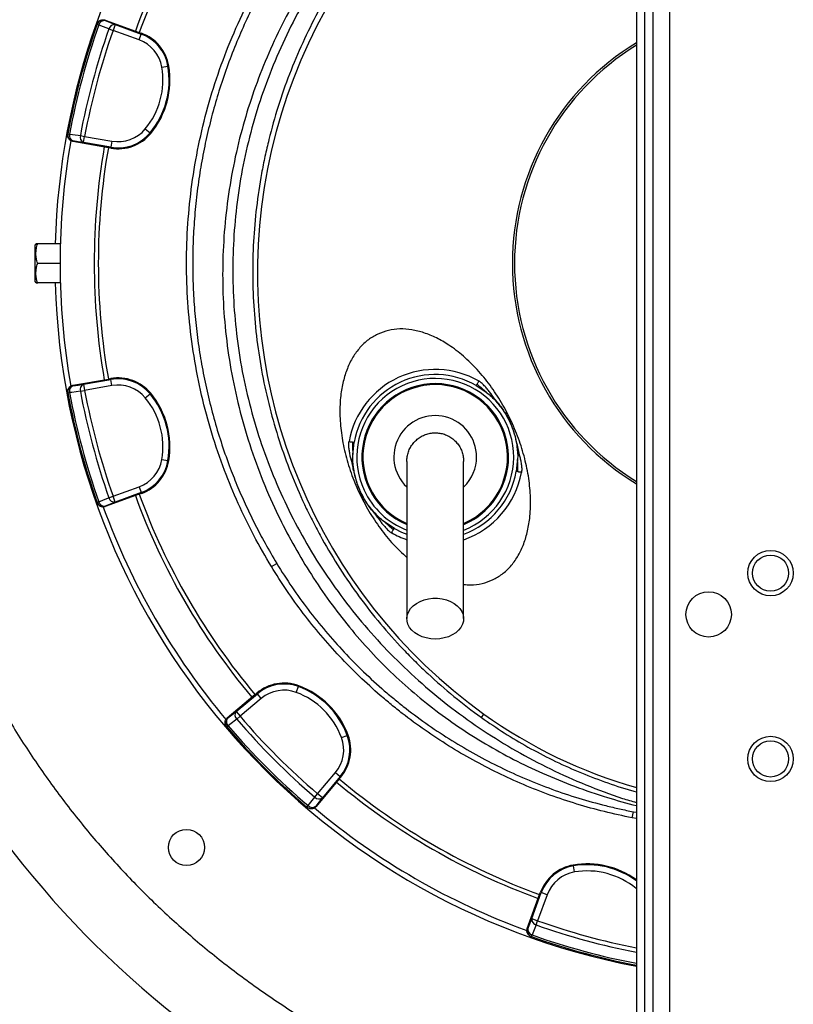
# Model space of a CAD drawing. Header units: millimetres. Extents: x 652 to 2185, y 390 to 2515.
# Tile 3 of 17: x 1178 to 1553, y 906 to 1383. Entities that reach past the tile are written whole.
import ezdxf

# ---------------------------------------------------------------- set-up
doc = ezdxf.new("R2010")
doc.units = ezdxf.units.MM

msp = doc.modelspace()

# ---------------------------------------------------------------- linework, layer by layer
at = {"color": 7, "linetype": 'Continuous', "lineweight": 25}
for p, q in [((1476.62, 1536.69), (1476.62, 407.69)), ((1480.62, 1536.69), (1480.62, 407.69)), ((1484.62, 1536.69), (1484.62, 407.69)), ((1492.62, 1536.69), (1492.62, 407.69)), ((1215.64, 1380.67), (1215.56, 1380.45)), ((1215.56, 1380.45), (1216.39, 1380.16)), ((1219.49, 1382.49), (1219.41, 1382.26)), ((1219.49, 1382.49), (1235.93, 1376.51)), ((1221.25, 1378.19), (1223.25, 1377.48)), ((1224.28, 1380.3), (1223.25, 1377.48)), ((1224.28, 1380.3), (1236.9, 1375.7)), ((1235.88, 1372.89), (1223.25, 1377.48)), ((1235.88, 1372.89), (1236.9, 1375.7)), ((1235.93, 1376.51), (1237.05, 1376.1)), ((1237.05, 1376.1), (1236.9, 1375.7)), ((1246.89, 1359.68), (1249.84, 1360.19)), ((1250.26, 1360.26), (1249.84, 1360.19)), ((1201.36, 1327.46), (1201.32, 1327.23)), ((1201.36, 1327.46), (1202.23, 1327.3)), ((1207.42, 1326.58), (1209.51, 1326.19)), ((1208.99, 1323.24), (1209.51, 1326.19)), ((1209.51, 1326.19), (1222.74, 1323.86)), ((1238.88, 1329.79), (1241.18, 1327.87)), ((1241.51, 1327.6), (1241.18, 1327.87)), ((1203.79, 1323.97), (1203.75, 1323.73)), ((1220.98, 1320.69), (1203.75, 1323.73)), ((1222.22, 1320.9), (1208.99, 1323.24)), ((1222.14, 1320.49), (1222.22, 1320.9)), ((1222.74, 1323.86), (1222.22, 1320.9)), ((1222.14, 1320.49), (1220.98, 1320.69)), ((1185.91, 1274.19), (1185.62, 1273.69)), ((1185.62, 1255.69), (1185.62, 1273.69)), ((1197.75, 1274.19), (1186.76, 1274.19)), ((1197.62, 1264.69), (1186.76, 1264.69)), ((1185.62, 1255.69), (1185.91, 1255.19)), ((1197.75, 1255.19), (1186.76, 1255.19)), ((1203.75, 1205.64), (1220.98, 1208.68)), ((1208.99, 1206.14), (1222.22, 1208.47)), ((1220.98, 1208.68), (1222.14, 1208.89)), ((1222.14, 1208.89), (1222.22, 1208.47)), ((1222.74, 1205.52), (1222.22, 1208.47)), ((1201.32, 1202.15), (1201.36, 1201.91)), ((1201.36, 1201.91), (1202.23, 1202.07)), ((1203.75, 1205.64), (1203.79, 1205.41)), ((1207.42, 1202.8), (1209.51, 1203.19)), ((1208.99, 1206.14), (1209.51, 1203.19)), ((1222.74, 1205.52), (1209.51, 1203.19)), ((1241.51, 1201.77), (1241.18, 1201.5)), ((1238.88, 1199.59), (1241.18, 1201.5)), ((1246.89, 1169.69), (1249.84, 1169.19)), ((1250.26, 1169.12), (1249.84, 1169.19)), ((1223.25, 1151.89), (1235.88, 1156.49)), ((1235.88, 1156.49), (1236.9, 1153.67)), ((1215.56, 1148.92), (1216.39, 1149.22)), ((1235.93, 1152.87), (1219.49, 1146.89)), ((1221.25, 1151.19), (1223.25, 1151.89)), ((1224.28, 1149.08), (1223.25, 1151.89)), ((1236.9, 1153.67), (1224.28, 1149.08)), ((1237.05, 1153.27), (1235.93, 1152.87)), ((1237.05, 1153.27), (1236.9, 1153.67)), ((1215.56, 1148.92), (1215.64, 1148.7)), ((1219.41, 1147.11), (1219.49, 1146.89)), ((1299.95, 1117.84), (1302.51, 1119.4)), ((1311.99, 1056.94), (1313.03, 1059.75)), ((1313.18, 1060.14), (1313.03, 1059.75)), ((1278.54, 1044.62), (1291.94, 1055.86)), ((1282.83, 1047.67), (1293.12, 1056.3)), ((1295.04, 1054), (1284.76, 1045.37)), ((1291.94, 1055.86), (1292.85, 1056.62)), ((1292.85, 1056.62), (1293.12, 1056.3)), ((1295.04, 1054), (1293.12, 1056.3)), ((1278.54, 1044.62), (1278.69, 1044.44)), ((1282.83, 1047.67), (1284.76, 1045.37)), ((1283.14, 1043.99), (1284.76, 1045.37)), ((1401.64, 1044.77), (1402.84, 1046.43)), ((1278.18, 1040.37), (1278.34, 1040.19)), ((1278.34, 1040.19), (1279.01, 1040.76)), ((1333.87, 1035.05), (1336.68, 1036.09)), ((1337.08, 1036.24), (1336.68, 1036.09)), ((1322.3, 1007.82), (1330.94, 1018.11)), ((1333.23, 1016.18), (1324.6, 1005.89)), ((1330.94, 1018.11), (1333.23, 1016.18)), ((1333.56, 1015.91), (1332.8, 1015)), ((1333.56, 1015.91), (1333.23, 1016.18)), ((1332.8, 1015), (1321.55, 1001.6)), ((1320.93, 1006.21), (1322.3, 1007.82)), ((1324.6, 1005.89), (1322.3, 1007.82)), ((1317.13, 1001.4), (1317.7, 1002.07)), ((1317.13, 1001.4), (1317.31, 1001.25)), ((1321.37, 1001.76), (1321.55, 1001.6)), ((1474.6, 996.19), (1475.17, 999.13)), ((1446.05, 973.33), (1446.12, 972.91)), ((1446.63, 969.95), (1446.12, 972.91)), ((1423.82, 942.56), (1429.8, 959)), ((1426.01, 947.35), (1430.6, 959.97)), ((1433.42, 958.94), (1428.83, 946.32)), ((1429.8, 959), (1430.21, 960.11)), ((1430.21, 960.11), (1430.6, 959.97)), ((1433.42, 958.94), (1430.6, 959.97)), ((1426.01, 947.35), (1428.83, 946.32)), ((1428.12, 944.32), (1428.83, 946.32)), ((1423.82, 942.56), (1424.05, 942.48)), ((1425.86, 938.63), (1426.15, 939.46)), ((1425.63, 938.71), (1425.86, 938.63))]:
    msp.add_line(p, q, dxfattribs=at)
at = {"color": 1, "linetype": 'Continuous', "lineweight": 25}
for p, q in [((1399.03, 1205.57), (1403.87, 1202.28)), ((1415.37, 1187.79), (1415.47, 1187.83)), ((1339.5, 1173.24), (1339.99, 1178.03)), ((1418.98, 1168.63), (1418.49, 1163.84)), ((1343.09, 1154.08), (1343.01, 1154.04)), ((1359.45, 1136.31), (1354.61, 1139.59)), ((1475.17, 999.13), (1476.62, 998.89)), ((1476.62, 995.85), (1474.6, 996.19)), ((1476.52, 961.94), (1476.62, 962.06))]:
    msp.add_line(p, q, dxfattribs=at)
at = {"color": 7, "linetype": 'Continuous', "lineweight": 25, "flags": 128}
for points in [[(1221.25, 1378.19), (1217.32, 1379.78), (1216.39, 1380.16)], [(1219.41, 1382.26), (1221.79, 1381.3), (1224.28, 1380.3)], [(1202.23, 1327.3), (1206.43, 1326.71), (1207.42, 1326.58)], [(1208.99, 1323.24), (1206.34, 1323.61), (1203.79, 1323.97)], [(1207.42, 1202.8), (1203.22, 1202.21), (1202.23, 1202.07)], [(1203.79, 1205.41), (1206.34, 1205.77), (1208.99, 1206.14)], [(1216.39, 1149.22), (1220.32, 1150.81), (1221.25, 1151.19)], [(1224.28, 1149.08), (1221.79, 1148.07), (1219.41, 1147.11)], [(1359.45, 1136.31), (1362.84, 1134.58), (1365.46, 1133.51)], [(1379.24, 1082.76), (1377.04, 1082.88), (1374.89, 1083.26), (1372.85, 1083.89), (1370.98, 1084.74), (1369.33, 1085.79), (1367.93, 1087.02), (1366.82, 1088.4), (1366.03, 1089.88), (1365.59, 1091.44), (1365.5, 1093.03), (1365.77, 1094.6), (1366.39, 1096.13), (1367.33, 1097.57), (1368.59, 1098.87), (1370.12, 1100.02), (1371.89, 1100.97), (1373.85, 1101.71), (1375.95, 1102.22), (1378.14, 1102.47), (1380.35, 1102.47), (1382.53, 1102.22), (1384.63, 1101.71), (1386.59, 1100.97), (1388.36, 1100.02), (1389.89, 1098.87), (1391.15, 1097.57), (1392.1, 1096.13), (1392.71, 1094.6), (1392.98, 1093.03), (1392.89, 1091.44), (1392.45, 1089.88), (1391.66, 1088.4), (1390.56, 1087.02), (1389.16, 1085.79), (1387.5, 1084.74), (1385.63, 1083.89), (1383.6, 1083.26), (1381.45, 1082.88), (1379.24, 1082.76)], [(1278.69, 1044.44), (1280.72, 1046.02), (1282.83, 1047.67)], [(1283.14, 1043.99), (1279.8, 1041.38), (1279.01, 1040.76)], [(1317.7, 1002.07), (1320.31, 1005.42), (1320.93, 1006.21)], [(1324.6, 1005.89), (1322.95, 1003.78), (1321.37, 1001.76)], [(1424.05, 942.48), (1425.01, 944.86), (1426.01, 947.35)], [(1428.12, 944.32), (1426.53, 940.39), (1426.15, 939.46)]]:
    msp.add_lwpolyline(points, dxfattribs=at)
at = {"color": 7, "linetype": 'Continuous', "lineweight": 25}
for centre, radius in [((1541.62, 1114.69), 11), ((1541.62, 1114.69), 8.75), ((1511.62, 1094.69), 11), ((1541.62, 1024.69), 11), ((1541.62, 1024.69), 8.75), ((1258.78, 981.84), 8.75)]:
    msp.add_circle(centre, radius, dxfattribs=at)
for centre, radius, start, end in [((1541.62, 1264.69), 346.5, 107.0674, 178.4289), ((1556.2, 1260.09), 263, 107.6126, 234.3289), ((1541.62, 1264.69), 327.5, 140.0916, 159.9084), ((1541.62, 1264.69), 325.5, 140.0922, 159.9078), ((1541.62, 1264.69), 346, 160.4534, 169.5466), ((1541.62, 1264.69), 345.12, 160.4534, 169.5466), ((1541.62, 1264.69), 339.88, 160.4915, 169.5085), ((1218.39, 1379.45), 3, 69.983, 160.4357), ((1219.08, 1379.52), 2.77, 83.0972, 166.6441), ((1223.95, 1377.55), 2.77, 83.1027, 166.6642), ((1541.62, 1264.69), 337.76, 160.4915, 169.5085), ((1230.03, 1356.82), 20.1, 9.6514, 70), ((1230.03, 1356.82), 20.52, 9.6514, 70), ((1230.03, 1356.82), 17.1, 9.6514, 70), ((1541.62, 1264.69), 125, 121.3323, 238.6677), ((1541.62, 1264.69), 124, 121.614, 238.386), ((1210.31, 1353.46), 37.1, 320.3486, 9.6514), ((1210.31, 1353.46), 40.1, 320.3486, 9.6514), ((1210.31, 1353.46), 40.52, 320.3486, 9.6514), ((1204.31, 1326.92), 3, 169.5643, 260.017), ((1204.88, 1326.51), 2.77, 163.3559, 246.9028), ((1210.08, 1325.78), 2.77, 163.3358, 246.8973), ((1225.71, 1340.7), 20.52, 260, 320.3486), ((1225.71, 1340.7), 20.1, 260, 320.3486), ((1225.71, 1340.7), 17.1, 260, 320.3486), ((1541.62, 1264.69), 344, 170.0636, 189.947), ((1541.62, 1264.69), 327.5, 170.0916, 189.9084), ((1541.62, 1264.69), 325.5, 170.0922, 189.9078), ((1541.62, 1264.69), 346.5, 181.5711, 259.1878), ((1379.24, 1170.94), 42.38, 60.2476, 169.7524), ((1225.71, 1188.67), 20.52, 39.6514, 100), ((1225.71, 1188.67), 20.1, 39.6514, 100), ((1379.24, 1170.94), 39.89, 60.2476, 169.7524), ((1204.31, 1202.45), 3, 99.983, 190.4357), ((1541.62, 1264.69), 346, 190.4534, 199.5466), ((1204.88, 1202.86), 2.77, 113.0972, 196.6441), ((1541.62, 1264.69), 345.12, 190.4534, 199.5466), ((1210.08, 1203.59), 2.77, 113.1027, 196.6642), ((1541.62, 1264.69), 339.88, 190.4915, 199.5085), ((1541.62, 1264.69), 337.76, 190.4915, 199.5085), ((1225.71, 1188.67), 17.1, 39.6514, 100), ((1210.31, 1175.91), 40.52, 350.3486, 39.6514), ((1210.31, 1175.91), 37.1, 350.3486, 39.6514), ((1210.31, 1175.91), 40.1, 350.3486, 39.6514), ((1379.24, 1170.94), 20.03, 0, 226.5546), ((1230.03, 1172.56), 17.1, 290, 350.3486), ((1230.03, 1172.56), 20.1, 290, 350.3486), ((1230.03, 1172.56), 20.52, 290, 350.3486), ((1379.24, 1170.94), 20.03, 313.7297, 0), ((1379.24, 1170.94), 39.89, 290.2449, 349.7524), ((1219.08, 1149.86), 2.77, 193.3559, 276.9028), ((1223.95, 1151.82), 2.77, 193.3358, 276.8973), ((1541.62, 1264.69), 327.5, 200.0916, 219.9084), ((1541.62, 1264.69), 325.5, 200.0922, 219.9078), ((1218.39, 1149.93), 3, 199.5643, 290.017), ((1541.62, 1264.69), 344, 200.0623, 219.9421), ((1306.04, 1040.9), 20.52, 69.6514, 130), ((1306.04, 1040.9), 20.1, 69.6514, 130), ((1299.08, 1022.15), 40.1, 20.3486, 69.6514), ((1299.08, 1022.15), 40.52, 20.3486, 69.6514), ((1306.04, 1040.9), 17.1, 69.6514, 130), ((1299.08, 1022.15), 37.1, 20.3486, 69.6514), ((1280.62, 1042.14), 3, 129.983, 220.4357), ((1280.91, 1042.77), 2.77, 143.0972, 226.6441), ((1285.04, 1046.01), 2.77, 143.1027, 226.6642), ((1541.62, 1264.69), 337.76, 220.4915, 229.5085), ((1541.62, 1239.78), 238, 234.3289, 254.1506), ((1541.62, 1264.69), 346, 220.4534, 229.5466), ((1541.62, 1264.69), 345.12, 220.4534, 229.5466), ((1541.62, 1264.69), 339.88, 220.4915, 229.5085), ((1317.84, 1029.1), 17.1, 320, 20.3486), ((1317.84, 1029.1), 20.1, 320, 20.3486), ((1317.84, 1029.1), 20.52, 320, 20.3486), ((1541.62, 1264.69), 327.5, 230.0916, 249.9084), ((1541.62, 1264.69), 325.5, 230.0922, 249.9078), ((1322.94, 1008.11), 2.77, 223.3358, 306.8973), ((1319.07, 1003.69), 3, 229.5643, 320.017), ((1319.71, 1003.97), 2.77, 223.3559, 306.9028), ((1541.62, 1264.69), 344, 230.0597, 249.9374), ((1449.49, 953.09), 20.52, 99.6514, 160), ((1449.49, 953.09), 20.1, 99.6514, 160), ((1452.85, 933.37), 40.52, 54.0775, 99.6514), ((1449.49, 953.09), 17.1, 99.6514, 160), ((1452.85, 933.37), 37.1, 50.3486, 99.6514), ((1428.76, 947.01), 2.77, 173.1027, 256.6642), ((1426.86, 941.45), 3, 159.983, 250.4357), ((1426.79, 942.15), 2.77, 173.0972, 256.6441), ((1541.62, 1264.69), 346, 250.4534, 259.172)]:
    msp.add_arc(centre, radius, start, end, dxfattribs=at)
at = {"color": 1, "linetype": 'Continuous', "lineweight": 25}
for centre, radius, start, end in [((1541.5, 1264.7), 464.45, 141.4916, 261.9704), ((1379.24, 1170.94), 38, 291.2623, 205), ((1379.24, 1170.94), 35.5, 25, 247.0936), ((1379.24, 1170.94), 35, 25, 246.8403), ((1379.24, 1170.94), 35, 293.1378, 25), ((1379.24, 1170.94), 35.5, 292.9041, 25), ((1379.24, 1170.94), 42.38, 288.9811, 349.7524), ((1379.24, 1170.94), 38, 205, 248.715), ((1379.24, 1170.94), 42.38, 240.2476, 250.9873), ((1452.85, 933.37), 40.1, 53.6387, 99.6514), ((1541.62, 1264.69), 339.88, 250.4915, 258.9746), ((1541.62, 1264.69), 337.76, 250.4915, 258.9044), ((1541.62, 1264.69), 345.12, 250.4534, 259.1441)]:
    msp.add_arc(centre, radius, start, end, dxfattribs=at)
for points, knots in [([(1299.95, 1117.84), (1297.04, 1122.82), (1291.24, 1132.78), (1283.7, 1148.35), (1276.83, 1164.87), (1270.87, 1182.38), (1265.95, 1200.86), (1262.26, 1219.64), (1259.84, 1238.61), (1258.71, 1257.67), (1258.89, 1276.77), (1260.37, 1295.85), (1263.12, 1314.81), (1267.13, 1333.52), (1272.38, 1351.89), (1278.88, 1369.85), (1286.6, 1387.36), (1295.47, 1404.34), (1305.44, 1420.67), (1316.6, 1436.44), (1328.96, 1451.55), (1342.48, 1465.93), (1356.79, 1479.18), (1371.81, 1491.26), (1387.44, 1502.18), (1403.78, 1512.05), (1420.72, 1520.8), (1435.81, 1527.35), (1448.78, 1532.16), (1459.38, 1535.59), (1467.73, 1538.03), (1472.56, 1539.17), (1473.83, 1539.48)], [0, 0, 0, 0, 0.03259, 0.065211, 0.097802, 0.133739, 0.1698, 0.205902, 0.241963, 0.2779, 0.313866, 0.349955, 0.386087, 0.422176, 0.458143, 0.494109, 0.530198, 0.566328, 0.602417, 0.638383, 0.675558, 0.712777, 0.749952, 0.785791, 0.821752, 0.857755, 0.893715, 0.929554, 0.950761, 0.971968, 0.992569, 1, 1, 1, 1]), ([(1399.52, 1206.17), (1400.71, 1205.17), (1402.23, 1203.9), (1403.67, 1202.51), (1403.97, 1202.22)], [0, 0, 0, 0, 0.787853, 1, 1, 1, 1]), ([(1412.51, 1192.91), (1412.63, 1192.75), (1413.85, 1191.22), (1414.71, 1189.44), (1415.47, 1187.83)], [0, 0, 0, 0, 0.10369, 1, 1, 1, 1]), ([(1417.46, 1182.3), (1417.41, 1182.5), (1417.03, 1184.41), (1416.21, 1186.21), (1415.47, 1187.83)], [0, 0, 0, 0, 0.103691, 1, 1, 1, 1]), ([(1339.22, 1178.05), (1339.22, 1176.49), (1339.21, 1174.52), (1339.36, 1172.52), (1339.39, 1172.1)], [0, 0, 0, 0, 0.787853, 1, 1, 1, 1]), ([(1419.26, 1163.82), (1419.27, 1165.38), (1419.27, 1167.36), (1419.13, 1169.35), (1419.1, 1169.78)], [0, 0, 0, 0, 0.787854, 1, 1, 1, 1]), ([(1341.03, 1159.58), (1341.07, 1159.38), (1341.46, 1157.47), (1342.28, 1155.66), (1343.01, 1154.04)], [0, 0, 0, 0, 0.1036907, 1, 1, 1, 1]), ([(1345.98, 1148.97), (1345.85, 1149.12), (1344.63, 1150.65), (1343.78, 1152.44), (1343.01, 1154.04)], [0, 0, 0, 0, 0.1036908, 1, 1, 1, 1]), ([(1358.97, 1135.71), (1357.77, 1136.71), (1356.26, 1137.97), (1354.82, 1139.36), (1354.51, 1139.66)], [0, 0, 0, 0, 0.787853, 1, 1, 1, 1])]:
    msp.add_open_spline(points, degree=3, knots=knots, dxfattribs=at)
at = {"color": 7, "linetype": 'Continuous', "lineweight": 25}
for points, knots in [([(1205.24, 1532.56), (1201.82, 1528.16), (1194.98, 1519.38), (1185.37, 1505.7), (1174.93, 1489.64), (1164.04, 1470.95), (1153.1, 1449.45), (1143.35, 1427.34), (1134.84, 1404.73), (1127.62, 1381.71), (1121.7, 1358.36), (1117.14, 1334.69), (1113.9, 1310.76), (1112, 1286.65), (1111.44, 1262.48), (1112.21, 1238.34), (1114.35, 1214.31), (1117.86, 1190.42), (1122.73, 1166.71), (1128.93, 1143.28), (1136.41, 1120.22), (1145.15, 1097.65), (1155.14, 1075.66), (1166.37, 1054.27), (1178.81, 1033.53), (1192.4, 1013.48), (1207.09, 994.21), (1222.8, 975.82), (1239.5, 958.37), (1257.17, 941.92), (1275.77, 926.46), (1295.24, 912.03), (1315.48, 898.71), (1336.39, 886.56), (1357.92, 875.62), (1380.05, 865.95), (1402.71, 857.53), (1425.85, 850.34), (1449.36, 844.58), (1466.32, 841.05), (1475.47, 839.87), (1476.62, 839.72)], [0, 0, 0, 0, 0.018573, 0.037153, 0.055726, 0.082469, 0.109295, 0.136164, 0.163034, 0.189861, 0.216604, 0.243373, 0.270226, 0.297121, 0.324016, 0.350869, 0.377637, 0.404467, 0.431381, 0.458338, 0.485295, 0.51221, 0.539039, 0.565852, 0.59275, 0.61969, 0.646631, 0.673528, 0.700341, 0.727157, 0.754058, 0.781001, 0.807944, 0.834845, 0.86166, 0.888467, 0.915357, 0.942291, 0.969225, 0.996116, 1, 1, 1, 1]), ([(1422.55, 1518.06), (1421.1, 1517.39), (1416.11, 1515.1), (1407.83, 1510.72), (1397.63, 1504.9), (1387.63, 1498.6), (1377.81, 1491.81), (1368.27, 1484.59), (1358.36, 1476.42), (1348.22, 1467.2), (1337.93, 1456.83), (1328.16, 1445.88), (1319.59, 1435.21), (1312.13, 1424.98), (1305.67, 1415.3), (1299.61, 1405.33), (1293.91, 1395.02), (1288.62, 1384.4), (1283.73, 1373.46), (1279.3, 1362.3), (1275.4, 1351.06), (1272.01, 1339.8), (1269.12, 1328.52), (1266.7, 1317.11), (1264.74, 1305.49), (1263.26, 1293.72), (1262.27, 1281.78), (1261.79, 1269.78), (1261.83, 1257.89), (1262.37, 1246.15), (1263.38, 1234.56), (1264.87, 1223), (1266.87, 1211.4), (1269.37, 1199.81), (1272.39, 1188.22), (1275.92, 1176.75), (1279.71, 1166.06), (1283.67, 1156.16), (1287.71, 1147.01), (1292.09, 1138), (1296.97, 1128.76), (1300.59, 1122.64), (1302.51, 1119.4)], [0, 0, 0, 0, 0.010228, 0.03505, 0.059872, 0.085233, 0.110593, 0.136139, 0.161686, 0.19265, 0.223698, 0.255002, 0.286392, 0.31113, 0.335869, 0.360779, 0.385689, 0.411142, 0.436594, 0.462234, 0.487874, 0.512612, 0.53735, 0.56226, 0.587171, 0.612624, 0.638077, 0.663718, 0.689359, 0.714076, 0.738794, 0.763684, 0.788574, 0.814006, 0.839439, 0.865059, 0.89068, 0.911927, 0.933202, 0.954559, 0.975943, 1, 1, 1, 1]), ([(1423.27, 1495.92), (1422.29, 1494.97), (1421.27, 1494.06), (1419.17, 1492.28), (1418.1, 1491.41), (1415.93, 1489.68), (1414.84, 1488.82), (1412.64, 1487.11), (1411.54, 1486.26), (1408.24, 1483.7), (1406.03, 1482), (1401.64, 1478.56), (1399.45, 1476.82), (1395.12, 1473.31), (1392.97, 1471.53), (1388.7, 1467.92), (1386.59, 1466.09), (1382.42, 1462.37), (1380.36, 1460.49), (1376.29, 1456.68), (1374.28, 1454.75), (1368.35, 1448.89), (1364.51, 1444.88), (1357.08, 1436.65), (1353.49, 1432.43), (1346.55, 1423.76), (1343.21, 1419.32), (1338.39, 1412.5), (1336.81, 1410.19), (1333.73, 1405.53), (1332.22, 1403.17), (1324.89, 1391.29), (1319.68, 1381.52), (1310.49, 1361.47), (1306.53, 1351.19), (1301.54, 1335.37), (1300.04, 1330.03), (1298.03, 1321.92), (1297.4, 1319.2), (1296.52, 1315.1), (1296.23, 1313.73), (1295.69, 1310.99), (1295.43, 1309.62), (1293.18, 1297.27), (1291.88, 1286.27), (1290.66, 1264.21), (1290.74, 1253.16), (1291.9, 1236.54), (1292.46, 1231), (1293.94, 1219.89), (1294.85, 1214.39), (1298.08, 1198.05), (1300.91, 1187.36), (1307.87, 1166.4), (1312, 1156.12), (1317.42, 1144.79), (1318.03, 1143.53), (1319.27, 1141.03), (1319.91, 1139.78), (1321.84, 1136.05), (1323.16, 1133.59), (1327.23, 1126.3), (1330.08, 1121.54), (1339.07, 1107.57), (1345.61, 1098.68), (1356.26, 1085.95), (1359.94, 1081.81), (1365.69, 1075.76), (1367.64, 1073.76), (1371.61, 1069.84), (1373.63, 1067.9), (1379.78, 1062.18), (1384, 1058.51), (1392.65, 1051.44), (1397.09, 1048.04), (1401.64, 1044.77)], [0, 0, 0, 0, 0.007812, 0.007812, 0.015625, 0.015625, 0.023438, 0.023438, 0.03125, 0.03125, 0.046875, 0.046875, 0.0625, 0.0625, 0.078125, 0.078125, 0.09375, 0.09375, 0.109375, 0.109375, 0.125, 0.125, 0.15625, 0.15625, 0.1875, 0.1875, 0.21875, 0.21875, 0.234375, 0.234375, 0.25, 0.25, 0.3125, 0.3125, 0.375, 0.375, 0.40625, 0.40625, 0.421875, 0.421875, 0.429687, 0.429687, 0.4375, 0.4375, 0.5, 0.5, 0.5625, 0.5625, 0.59375, 0.59375, 0.625, 0.625, 0.6875, 0.6875, 0.75, 0.75, 0.757812, 0.757812, 0.765625, 0.765625, 0.78125, 0.78125, 0.8125, 0.8125, 0.875, 0.875, 0.90625, 0.90625, 0.921875, 0.921875, 0.9375, 0.9375, 0.96875, 0.96875, 1, 1, 1, 1]), ([(1403.2, 1486.47), (1398.93, 1483.79), (1390.4, 1478.44), (1377.67, 1469.08), (1364.99, 1458.55), (1352.54, 1446.71), (1340.89, 1434.09), (1330.13, 1420.79), (1320.19, 1406.74), (1311.16, 1391.96), (1303.04, 1376.48), (1295.95, 1360.52), (1289.91, 1344.17), (1284.85, 1327.19), (1280.88, 1309.59), (1278.06, 1291.4), (1276.48, 1273.06), (1276.15, 1254.67), (1277.09, 1236.24), (1279.37, 1217.81), (1282.96, 1199.45), (1287.82, 1181.34), (1293.92, 1163.6), (1300.82, 1147.31), (1308.27, 1132.42), (1316.04, 1118.85), (1324.59, 1105.7), (1333.9, 1093.04), (1343.95, 1080.96), (1354.64, 1069.61), (1365.97, 1059.04), (1377.89, 1049.25), (1390.44, 1040.17), (1403.55, 1031.85), (1417.13, 1024.33), (1431.51, 1017.49), (1446.68, 1011.36), (1461.83, 1006.06), (1471.94, 1003.33), (1476.62, 1002.07)], [0, 0, 0, 0, 0.023929, 0.047858, 0.075177, 0.102583, 0.130023, 0.157435, 0.18476, 0.212845, 0.241016, 0.269218, 0.297394, 0.325484, 0.35524, 0.385095, 0.414983, 0.444836, 0.47459, 0.504827, 0.535168, 0.565546, 0.595889, 0.626128, 0.651223, 0.676405, 0.701624, 0.726834, 0.751994, 0.777073, 0.801521, 0.826062, 0.850653, 0.875246, 0.899792, 0.924243, 0.950646, 0.977119, 1, 1, 1, 1]), ([(1378.14, 1465.9), (1373.45, 1461.83), (1364.06, 1453.67), (1351.1, 1440.31), (1339.04, 1426.2), (1328.01, 1411.31), (1318.05, 1395.75), (1309.2, 1379.56), (1301.5, 1362.84), (1294.99, 1345.65), (1289.69, 1328.08), (1285.64, 1310.2), (1282.85, 1292.1), (1281.33, 1273.86), (1281.09, 1255.56), (1282.13, 1237.28), (1284.44, 1219.12), (1288.03, 1201.14), (1292.86, 1183.45), (1298.92, 1166.11), (1306.18, 1149.2), (1314.6, 1132.81), (1324.15, 1117), (1334.79, 1101.86), (1346.46, 1087.44), (1359.12, 1073.82), (1372.7, 1061.05), (1387.14, 1049.2), (1402.37, 1038.32), (1418.34, 1028.46), (1434.95, 1019.65), (1452.16, 1012.02), (1466.08, 1006.66), (1474.38, 1004.27), (1476.62, 1003.62)], [0, 0, 0, 0, 0.031877, 0.063753, 0.09563, 0.127506, 0.159383, 0.191259, 0.223136, 0.255012, 0.286889, 0.318765, 0.350641, 0.382517, 0.414394, 0.44627, 0.478147, 0.510023, 0.5419, 0.573776, 0.605653, 0.637529, 0.669406, 0.701282, 0.733159, 0.765035, 0.796912, 0.828788, 0.860665, 0.892541, 0.924418, 0.956294, 0.98817, 1, 1, 1, 1]), ([(1215.64, 1380.67), (1215.71, 1380.86), (1215.79, 1381.04), (1215.99, 1381.38), (1216.11, 1381.54), (1216.38, 1381.83), (1216.52, 1381.96), (1216.84, 1382.2), (1217.01, 1382.3), (1217.37, 1382.47), (1217.55, 1382.53), (1217.94, 1382.63), (1218.13, 1382.66), (1218.52, 1382.68), (1218.72, 1382.67), (1219.12, 1382.61), (1219.31, 1382.56), (1219.49, 1382.49)], [0, 0, 0, 0, 0.125, 0.125, 0.25, 0.25, 0.375, 0.375, 0.5, 0.5, 0.625, 0.625, 0.75, 0.75, 0.875, 0.875, 1, 1, 1, 1]), ([(1203.75, 1323.73), (1203.55, 1323.77), (1203.36, 1323.82), (1203, 1323.96), (1202.82, 1324.05), (1202.49, 1324.27), (1202.33, 1324.39), (1202.05, 1324.66), (1201.92, 1324.81), (1201.7, 1325.14), (1201.6, 1325.31), (1201.44, 1325.67), (1201.38, 1325.86), (1201.3, 1326.24), (1201.27, 1326.44), (1201.27, 1326.84), (1201.28, 1327.03), (1201.32, 1327.23)], [0, 0, 0, 0, 0.125, 0.125, 0.25, 0.25, 0.375, 0.375, 0.5, 0.5, 0.625, 0.625, 0.75, 0.75, 0.875, 0.875, 1, 1, 1, 1]), ([(1186.76, 1264.69), (1186.5, 1265.46), (1186.29, 1266.24), (1185.99, 1267.82), (1185.91, 1268.62), (1185.91, 1269.83), (1185.93, 1270.24), (1186.01, 1271.04), (1186.06, 1271.44), (1186.29, 1272.63), (1186.5, 1273.41), (1186.76, 1274.19)], [0, 0, 0, 0, 0.25, 0.25, 0.5, 0.5, 0.625, 0.625, 0.75, 0.75, 1, 1, 1, 1]), ([(1186.76, 1274.19), (1186.64, 1274.19), (1186.29, 1274.19), (1185.93, 1274.19), (1185.96, 1274.19), (1185.97, 1274.19)], [0, 0, 0, 0, 0.235758, 0.73738, 1, 1, 1, 1]), ([(1186.76, 1255.19), (1186.5, 1255.96), (1186.29, 1256.74), (1185.99, 1258.32), (1185.91, 1259.12), (1185.91, 1260.33), (1185.93, 1260.74), (1186.01, 1261.54), (1186.06, 1261.94), (1186.29, 1263.13), (1186.5, 1263.91), (1186.76, 1264.69)], [0, 0, 0, 0, 0.25, 0.25, 0.5, 0.5, 0.625, 0.625, 0.75, 0.75, 1, 1, 1, 1]), ([(1185.97, 1255.19), (1185.96, 1255.19), (1185.92, 1255.19), (1186.28, 1255.19), (1186.64, 1255.19), (1186.76, 1255.19)], [0, 0, 0, 0, 0.249762, 0.76424, 1, 1, 1, 1]), ([(1351.48, 1230.46), (1349.9, 1229.6), (1346.69, 1227.85), (1342.63, 1223.96), (1339.2, 1219.24), (1336.5, 1213.69), (1334.54, 1207.44), (1333.27, 1200.1), (1332.91, 1191.7), (1333.64, 1182.37), (1335.47, 1172.77), (1338.36, 1163.13), (1342.22, 1153.68), (1346.98, 1144.64), (1352.52, 1136.25), (1358.61, 1128.66), (1363.25, 1124.34), (1365.49, 1122.24)], [0, 0, 0, 0, 0.043506, 0.088103, 0.134741, 0.184133, 0.236707, 0.29262, 0.364021, 0.439624, 0.518643, 0.600059, 0.682701, 0.765342, 0.846759, 0.925777, 1, 1, 1, 1]), ([(1392.99, 1109.21), (1394.13, 1109.1), (1397.11, 1108.8), (1401.9, 1109.49), (1407.08, 1111.23), (1411.77, 1114.07), (1415.86, 1117.9), (1419.28, 1122.64), (1421.98, 1128.19), (1423.94, 1134.43), (1425.22, 1141.77), (1425.58, 1150.18), (1424.84, 1159.51), (1423.01, 1169.11), (1420.12, 1178.75), (1416.26, 1188.2), (1411.5, 1197.23), (1405.98, 1205.64), (1399.8, 1213.22), (1393.12, 1219.78), (1386.45, 1224.9), (1380.01, 1228.64), (1373.97, 1231.16), (1367.98, 1232.66), (1362.16, 1233.07), (1356.57, 1232.46), (1353.16, 1231.12), (1351.48, 1230.46)], [0, 0, 0, 0, 0.018661, 0.048771, 0.078144, 0.107518, 0.137627, 0.169115, 0.202463, 0.237958, 0.275708, 0.323915, 0.374958, 0.428308, 0.483277, 0.539072, 0.594868, 0.649836, 0.703186, 0.75423, 0.802436, 0.840186, 0.875682, 0.909029, 0.940517, 0.970626, 1, 1, 1, 1]), ([(1399.52, 1206.17), (1399.54, 1206.19), (1399.62, 1206.31), (1399.72, 1206.45), (1399.89, 1206.71), (1399.99, 1206.86), (1400.16, 1207.17), (1400.24, 1207.32), (1400.32, 1207.57), (1400.32, 1207.67), (1400.27, 1207.73)], [0, 0, 0, 0, 0.06, 0.25, 0.25, 0.5, 0.5, 0.75, 0.75, 1, 1, 1, 1]), ([(1405.96, 1201.88), (1405.55, 1202.42), (1405.13, 1202.97), (1404.26, 1204.03), (1403.81, 1204.54), (1402.89, 1205.56), (1402.42, 1206.06), (1401.69, 1206.78), (1401.44, 1207.01), (1401.02, 1207.32), (1400.88, 1207.41), (1400.65, 1207.54), (1400.58, 1207.57), (1400.46, 1207.63), (1400.42, 1207.65), (1400.36, 1207.67), (1400.34, 1207.68), (1400.31, 1207.7), (1400.29, 1207.72), (1400.27, 1207.73)], [0, 0, 0, 0, 0.25, 0.25, 0.5, 0.5, 0.75, 0.75, 0.875, 0.875, 0.9375, 0.9375, 0.96875, 0.96875, 0.984375, 0.984375, 0.992187, 0.992187, 1, 1, 1, 1]), ([(1201.32, 1202.15), (1201.28, 1202.34), (1201.27, 1202.54), (1201.27, 1202.93), (1201.3, 1203.13), (1201.38, 1203.51), (1201.44, 1203.7), (1201.6, 1204.06), (1201.69, 1204.24), (1201.92, 1204.56), (1202.05, 1204.71), (1202.33, 1204.99), (1202.49, 1205.11), (1202.82, 1205.32), (1202.99, 1205.41), (1203.36, 1205.56), (1203.55, 1205.61), (1203.75, 1205.64)], [0, 0, 0, 0, 0.125, 0.125, 0.25, 0.25, 0.375, 0.375, 0.5, 0.5, 0.625, 0.625, 0.75, 0.75, 0.875, 0.875, 1, 1, 1, 1]), ([(1399.52, 1206.17), (1399.5, 1206.14), (1399.42, 1206.03), (1399.35, 1205.94), (1399.24, 1205.8), (1399.18, 1205.74), (1399.07, 1205.6), (1399.04, 1205.57), (1399.03, 1205.57)], [0, 0, 0, 0, 0.06, 0.25, 0.25, 0.5, 0.5, 1, 1, 1, 1]), ([(1403.87, 1202.28), (1403.95, 1202.23), (1405.72, 1201.04), (1408.66, 1197.99), (1412.56, 1193.25), (1414.45, 1189.61), (1415.39, 1187.79)], [0, 0, 0, 0, 0.015244, 0.343496, 0.671748, 1, 1, 1, 1]), ([(1409.65, 1197.03), (1409.33, 1197.42), (1409, 1197.81), (1407.64, 1199.36), (1406.77, 1200.61), (1405.96, 1201.88)], [0.4408028, 0.4408028, 0.4408028, 0.4408028, 0.5, 0.5, 0.6797942, 0.6797942, 0.6797942, 0.6797942]), ([(1409.65, 1197.03), (1409.49, 1197.23), (1409.33, 1197.43), (1409.02, 1197.82), (1408.86, 1198.02), (1408.39, 1198.62), (1408.08, 1199.03), (1407.17, 1200.25), (1406.57, 1201.07), (1405.96, 1201.88)], [0, 0, 0, 0, 0.125, 0.125, 0.25, 0.25, 0.5, 0.5, 1, 1, 1, 1]), ([(1409.65, 1197.03), (1410.18, 1196.35), (1410.71, 1195.66), (1411.72, 1194.27), (1412.22, 1193.56), (1413.16, 1192.11), (1413.61, 1191.37), (1414.46, 1189.87), (1414.86, 1189.11), (1415.24, 1188.34)], [0, 0, 0, 0, 0.25, 0.25, 0.5, 0.5, 0.75, 0.75, 1, 1, 1, 1]), ([(1415.39, 1187.79), (1416.18, 1185.9), (1417.75, 1182.12), (1418.89, 1176.08), (1419.31, 1171.53), (1419.03, 1169.07), (1418.98, 1168.63)], [0, 0, 0, 0, 0.31115, 0.622299, 0.933449, 1, 1, 1, 1]), ([(1418.77, 1177.46), (1418.6, 1178.31), (1418.41, 1179.15), (1417.99, 1180.82), (1417.77, 1181.66), (1417.26, 1183.31), (1416.99, 1184.13), (1416.39, 1185.74), (1416.06, 1186.54), (1415.71, 1187.33)], [0, 0, 0, 0, 0.25, 0.25, 0.5, 0.5, 0.75, 0.75, 1, 1, 1, 1]), ([(1365.49, 1168.81), (1365.53, 1169.58), (1365.6, 1171.14), (1366.21, 1173.4), (1367.16, 1175.55), (1368.46, 1177.49), (1370.08, 1179.2), (1371.95, 1180.6), (1374.03, 1181.67), (1376.24, 1182.36), (1378.56, 1182.67), (1380.87, 1182.59), (1383.15, 1182.12), (1385.3, 1181.29), (1387.3, 1180.09), (1389.05, 1178.58), (1390.55, 1176.79), (1391.72, 1174.78), (1392.53, 1172.59), (1392.96, 1170.57), (1392.95, 1169.28), (1392.95, 1168.79)], [0, 0, 0, 0, 0.053208, 0.107957, 0.161166, 0.215924, 0.26901, 0.323648, 0.376498, 0.430892, 0.483532, 0.537704, 0.590246, 0.644308, 0.696903, 0.751012, 0.803788, 0.858081, 0.911094, 0.965632, 1, 1, 1, 1]), ([(1338.37, 1170.36), (1338.21, 1171.03), (1338.07, 1171.7), (1337.81, 1173.04), (1337.7, 1173.72), (1337.52, 1175.08), (1337.44, 1175.76), (1337.35, 1176.78), (1337.34, 1177.12), (1337.37, 1177.64), (1337.39, 1177.81), (1337.44, 1178.06), (1337.46, 1178.14), (1337.5, 1178.27), (1337.51, 1178.31), (1337.52, 1178.37), (1337.53, 1178.39), (1337.54, 1178.43), (1337.53, 1178.46), (1337.53, 1178.48)], [0, 0, 0, 0, 0.25, 0.25, 0.5, 0.5, 0.75, 0.75, 0.875, 0.875, 0.9375, 0.9375, 0.96875, 0.96875, 0.984375, 0.984375, 0.992188, 0.992188, 1, 1, 1, 1]), ([(1339.22, 1178.05), (1339.19, 1178.05), (1339.04, 1178.06), (1338.87, 1178.08), (1338.57, 1178.11), (1338.39, 1178.14), (1338.04, 1178.2), (1337.88, 1178.24), (1337.63, 1178.34), (1337.55, 1178.4), (1337.53, 1178.48)], [0, 0, 0, 0, 0.06, 0.25, 0.25, 0.5, 0.5, 0.75, 0.75, 1, 1, 1, 1]), ([(1339.22, 1178.05), (1339.25, 1178.05), (1339.39, 1178.04), (1339.51, 1178.03), (1339.68, 1178.03), (1339.76, 1178.03), (1339.94, 1178.03), (1339.98, 1178.04), (1339.99, 1178.03)], [0, 0, 0, 0, 0.06, 0.25, 0.25, 0.5, 0.5, 1, 1, 1, 1]), ([(1343.09, 1154.08), (1342.31, 1155.97), (1340.74, 1159.76), (1339.59, 1165.8), (1339.17, 1170.34), (1339.45, 1172.81), (1339.5, 1173.24)], [0, 0, 0, 0, 0.31115, 0.6223, 0.93345, 1, 1, 1, 1]), ([(1418.77, 1177.46), (1418.87, 1176.96), (1418.95, 1176.46), (1419.27, 1174.42), (1419.66, 1172.95), (1420.12, 1171.52)], [0.4408051, 0.4408051, 0.4408051, 0.4408051, 0.5, 0.5, 0.6797918, 0.6797918, 0.6797918, 0.6797918]), ([(1420.12, 1171.52), (1419.89, 1172.51), (1419.65, 1173.49), (1419.3, 1174.98), (1419.18, 1175.47), (1419.03, 1176.22), (1418.98, 1176.47), (1418.88, 1176.96), (1418.83, 1177.21), (1418.77, 1177.46)], [0, 0, 0, 0, 0.5, 0.5, 0.75, 0.75, 0.875, 0.875, 1, 1, 1, 1]), ([(1339.71, 1164.41), (1339.62, 1164.91), (1339.53, 1165.41), (1339.21, 1167.46), (1338.82, 1168.92), (1338.37, 1170.36)], [0.4408051, 0.4408051, 0.4408051, 0.4408051, 0.5, 0.5, 0.6797918, 0.6797918, 0.6797918, 0.6797918]), ([(1338.37, 1170.36), (1338.59, 1169.37), (1338.84, 1168.38), (1339.19, 1166.9), (1339.3, 1166.4), (1339.46, 1165.66), (1339.51, 1165.41), (1339.61, 1164.91), (1339.66, 1164.66), (1339.71, 1164.41)], [0, 0, 0, 0, 0.5, 0.5, 0.75, 0.75, 0.875, 0.875, 1, 1, 1, 1]), ([(1365.49, 1168.8), (1365.49, 1168.53), (1365.49, 1167.91), (1365.49, 1166.55), (1365.49, 1164.71), (1365.49, 1162.39), (1365.49, 1159.63), (1365.49, 1156.06), (1365.49, 1151.47), (1365.49, 1145.75), (1365.49, 1138.84), (1365.49, 1131.02), (1365.49, 1122.38), (1365.49, 1113.02), (1365.49, 1103.02), (1365.49, 1096.14), (1365.49, 1092.63)], [0, 0, 0, 0, 0.045684, 0.106263, 0.172108, 0.224843, 0.280454, 0.339069, 0.400771, 0.474985, 0.552913, 0.634641, 0.720247, 0.80966, 0.902898, 1, 1, 1, 1]), ([(1392.99, 1092.63), (1392.99, 1096.02), (1392.99, 1102.73), (1392.99, 1112.58), (1392.99, 1122.04), (1392.99, 1130.98), (1392.99, 1139.27), (1392.99, 1146.75), (1392.99, 1153.28), (1392.99, 1158.69), (1392.99, 1162.75), (1392.99, 1165.61), (1392.99, 1167.56), (1392.99, 1168.4), (1392.99, 1168.79)], [0, 0, 0, 0, 0.093662, 0.185567, 0.275752, 0.364243, 0.450963, 0.536017, 0.619461, 0.700975, 0.780582, 0.858609, 0.93502, 1, 1, 1, 1]), ([(1420.12, 1171.52), (1420.27, 1170.85), (1420.42, 1170.18), (1420.67, 1168.83), (1420.78, 1168.16), (1420.97, 1166.8), (1421.05, 1166.12), (1421.13, 1165.09), (1421.15, 1164.75), (1421.11, 1164.24), (1421.09, 1164.07), (1421.04, 1163.82), (1421.02, 1163.73), (1420.99, 1163.61), (1420.98, 1163.57), (1420.96, 1163.5), (1420.95, 1163.48), (1420.95, 1163.44), (1420.95, 1163.42), (1420.95, 1163.4)], [0, 0, 0, 0, 0.25, 0.25, 0.5, 0.5, 0.75, 0.75, 0.875, 0.875, 0.9375, 0.9375, 0.96875, 0.96875, 0.984375, 0.984375, 0.992188, 0.992188, 1, 1, 1, 1]), ([(1339.71, 1164.41), (1339.89, 1163.57), (1340.08, 1162.73), (1340.49, 1161.05), (1340.72, 1160.22), (1341.22, 1158.57), (1341.49, 1157.75), (1342.1, 1156.13), (1342.42, 1155.33), (1342.78, 1154.55)], [0, 0, 0, 0, 0.25, 0.25, 0.5, 0.5, 0.75, 0.75, 1, 1, 1, 1]), ([(1419.26, 1163.82), (1419.23, 1163.83), (1419.09, 1163.84), (1418.98, 1163.84), (1418.8, 1163.85), (1418.72, 1163.85), (1418.54, 1163.84), (1418.5, 1163.84), (1418.49, 1163.84)], [0, 0, 0, 0, 0.06, 0.25, 0.25, 0.5, 0.5, 1, 1, 1, 1]), ([(1419.26, 1163.82), (1419.3, 1163.82), (1419.44, 1163.81), (1419.61, 1163.8), (1419.91, 1163.76), (1420.1, 1163.74), (1420.44, 1163.68), (1420.6, 1163.64), (1420.85, 1163.54), (1420.93, 1163.47), (1420.95, 1163.4)], [0, 0, 0, 0, 0.06, 0.25, 0.25, 0.5, 0.5, 0.75, 0.75, 1, 1, 1, 1]), ([(1354.61, 1139.59), (1354.53, 1139.64), (1352.76, 1140.84), (1349.83, 1143.88), (1345.92, 1148.62), (1344.04, 1152.26), (1343.09, 1154.08)], [0, 0, 0, 0, 0.015244, 0.343496, 0.671748, 1, 1, 1, 1]), ([(1348.83, 1144.85), (1348.3, 1145.53), (1347.78, 1146.21), (1346.76, 1147.61), (1346.27, 1148.32), (1345.32, 1149.76), (1344.87, 1150.5), (1344.02, 1152), (1343.62, 1152.76), (1343.25, 1153.54)], [0, 0, 0, 0, 0.25, 0.25, 0.5, 0.5, 0.75, 0.75, 1, 1, 1, 1]), ([(1219.49, 1146.89), (1219.31, 1146.82), (1219.12, 1146.77), (1218.73, 1146.71), (1218.53, 1146.7), (1218.13, 1146.72), (1217.94, 1146.75), (1217.56, 1146.84), (1217.37, 1146.91), (1217.01, 1147.07), (1216.84, 1147.17), (1216.53, 1147.41), (1216.38, 1147.54), (1216.11, 1147.83), (1216, 1147.99), (1215.79, 1148.33), (1215.71, 1148.51), (1215.64, 1148.7)], [0, 0, 0, 0, 0.125, 0.125, 0.25, 0.25, 0.375, 0.375, 0.5, 0.5, 0.625, 0.625, 0.75, 0.75, 0.875, 0.875, 1, 1, 1, 1]), ([(1348.83, 1144.85), (1349.16, 1144.46), (1349.48, 1144.07), (1350.85, 1142.51), (1351.72, 1141.27), (1352.52, 1140)], [0.4408056, 0.4408056, 0.4408056, 0.4408056, 0.5, 0.5, 0.6797913, 0.6797913, 0.6797913, 0.6797913]), ([(1348.83, 1144.85), (1348.99, 1144.65), (1349.15, 1144.45), (1349.46, 1144.05), (1349.62, 1143.85), (1350.1, 1143.26), (1350.4, 1142.85), (1351.31, 1141.63), (1351.91, 1140.81), (1352.52, 1140)], [0, 0, 0, 0, 0.125, 0.125, 0.25, 0.25, 0.5, 0.5, 1, 1, 1, 1]), ([(1352.52, 1140), (1352.94, 1139.45), (1353.36, 1138.91), (1354.22, 1137.85), (1354.67, 1137.33), (1355.59, 1136.32), (1356.06, 1135.82), (1356.79, 1135.09), (1357.05, 1134.86), (1357.46, 1134.56), (1357.6, 1134.46), (1357.83, 1134.34), (1357.91, 1134.3), (1358.02, 1134.25), (1358.06, 1134.23), (1358.12, 1134.2), (1358.14, 1134.19), (1358.18, 1134.17), (1358.19, 1134.16), (1358.21, 1134.14)], [0, 0, 0, 0, 0.25, 0.25, 0.5, 0.5, 0.75, 0.75, 0.875, 0.875, 0.9375, 0.9375, 0.96875, 0.96875, 0.984375, 0.984375, 0.992187, 0.992187, 1, 1, 1, 1]), ([(1358.97, 1135.71), (1358.95, 1135.68), (1358.86, 1135.56), (1358.76, 1135.42), (1358.59, 1135.17), (1358.49, 1135.01), (1358.32, 1134.71), (1358.25, 1134.56), (1358.17, 1134.31), (1358.16, 1134.2), (1358.21, 1134.14)], [0, 0, 0, 0, 0.06, 0.25, 0.25, 0.5, 0.5, 0.75, 0.75, 1, 1, 1, 1]), ([(1358.97, 1135.71), (1358.99, 1135.73), (1359.07, 1135.85), (1359.14, 1135.94), (1359.25, 1136.08), (1359.3, 1136.14), (1359.41, 1136.27), (1359.44, 1136.3), (1359.45, 1136.31)], [0, 0, 0, 0, 0.06, 0.25, 0.25, 0.5, 0.5, 1, 1, 1, 1]), ([(1474.6, 996.19), (1470.08, 997.07), (1465.59, 998.06), (1456.69, 1000.28), (1452.26, 1001.51), (1443.49, 1004.19), (1439.13, 1005.64), (1430.48, 1008.79), (1426.21, 1010.47), (1413.59, 1015.82), (1405.42, 1019.81), (1389.53, 1028.59), (1381.82, 1033.38), (1370.61, 1041.2), (1366.93, 1043.91), (1361.5, 1048.13), (1359.71, 1049.56), (1356.15, 1052.48), (1354.39, 1053.96), (1345.73, 1061.46), (1339.16, 1067.77), (1326.73, 1081.02), (1320.88, 1087.95), (1309.87, 1102.43), (1304.73, 1109.98), (1299.95, 1117.84)], [0, 0, 0, 0, 0.0625, 0.0625, 0.125, 0.125, 0.1875, 0.1875, 0.25, 0.25, 0.375, 0.375, 0.5, 0.5, 0.5625, 0.5625, 0.59375, 0.59375, 0.625, 0.625, 0.75, 0.75, 0.875, 0.875, 1, 1, 1, 1]), ([(1302.51, 1119.4), (1307.23, 1111.62), (1312.31, 1104.16), (1323.19, 1089.85), (1328.98, 1083), (1341.26, 1069.91), (1347.75, 1063.67), (1356.31, 1056.26), (1358.05, 1054.79), (1361.57, 1051.91), (1363.34, 1050.49), (1368.7, 1046.32), (1372.34, 1043.64), (1383.42, 1035.92), (1391.04, 1031.18), (1406.74, 1022.5), (1414.82, 1018.56), (1427.29, 1013.27), (1431.5, 1011.61), (1440.05, 1008.5), (1444.37, 1007.05), (1453.06, 1004.4), (1457.44, 1003.18), (1464.06, 1001.53), (1466.27, 1001.01), (1470.71, 1000.03), (1472.94, 999.57), (1475.17, 999.13)], [0, 0, 0, 0, 0.125, 0.125, 0.25, 0.25, 0.375, 0.375, 0.40625, 0.40625, 0.4375, 0.4375, 0.5, 0.5, 0.625, 0.625, 0.75, 0.75, 0.8125, 0.8125, 0.875, 0.875, 0.9375, 0.9375, 0.96875, 0.96875, 1, 1, 1, 1]), ([(1278.18, 1040.37), (1278.05, 1040.53), (1277.94, 1040.69), (1277.75, 1041.03), (1277.67, 1041.21), (1277.55, 1041.59), (1277.51, 1041.78), (1277.46, 1042.17), (1277.46, 1042.37), (1277.49, 1042.76), (1277.53, 1042.96), (1277.64, 1043.34), (1277.71, 1043.52), (1277.89, 1043.87), (1278, 1044.04), (1278.25, 1044.35), (1278.39, 1044.49), (1278.54, 1044.62)], [0, 0, 0, 0, 0.125, 0.125, 0.25, 0.25, 0.375, 0.375, 0.5, 0.5, 0.625, 0.625, 0.75, 0.75, 0.875, 0.875, 1, 1, 1, 1]), ([(1401.64, 1044.77), (1405.3, 1042.24), (1412.61, 1037.18), (1424.09, 1030.37), (1436.01, 1024.11), (1448.38, 1018.47), (1461.2, 1013.56), (1470.64, 1010.35), (1475.84, 1009), (1476.62, 1008.8)], [0, 0, 0, 0, 0.15949, 0.319103, 0.478594, 0.642716, 0.806972, 0.971095, 1, 1, 1, 1]), ([(1321.55, 1001.6), (1321.42, 1001.45), (1321.28, 1001.31), (1320.98, 1001.07), (1320.81, 1000.96), (1320.46, 1000.78), (1320.28, 1000.71), (1319.9, 1000.6), (1319.7, 1000.56), (1319.31, 1000.53), (1319.11, 1000.53), (1318.72, 1000.57), (1318.52, 1000.62), (1318.15, 1000.74), (1317.97, 1000.82), (1317.62, 1001.01), (1317.46, 1001.12), (1317.31, 1001.25)], [0, 0, 0, 0, 0.125, 0.125, 0.25, 0.25, 0.375, 0.375, 0.5, 0.5, 0.625, 0.625, 0.75, 0.75, 0.875, 0.875, 1, 1, 1, 1]), ([(1425.63, 938.71), (1425.45, 938.77), (1425.27, 938.86), (1424.93, 939.06), (1424.77, 939.18), (1424.48, 939.44), (1424.35, 939.59), (1424.11, 939.91), (1424.01, 940.08), (1423.84, 940.43), (1423.78, 940.62), (1423.68, 941), (1423.65, 941.2), (1423.63, 941.59), (1423.64, 941.79), (1423.7, 942.18), (1423.75, 942.37), (1423.82, 942.56)], [0, 0, 0, 0, 0.125, 0.125, 0.25, 0.25, 0.375, 0.375, 0.5, 0.5, 0.625, 0.625, 0.75, 0.75, 0.875, 0.875, 1, 1, 1, 1])]:
    msp.add_open_spline(points, degree=3, knots=knots, dxfattribs=at)
for points in [[(1415.47, 1187.83), (1415.4, 1188), (1415.32, 1188.17), (1415.24, 1188.34)], [(1415.47, 1187.83), (1415.55, 1187.67), (1415.63, 1187.5), (1415.71, 1187.33)], [(1415.47, 1187.83), (1415.48, 1187.83), (1415.48, 1187.83), (1415.48, 1187.83)], [(1343.01, 1154.04), (1342.93, 1154.21), (1342.85, 1154.38), (1342.78, 1154.55)], [(1343.01, 1154.04), (1343.09, 1153.87), (1343.17, 1153.71), (1343.25, 1153.54)], [(1343.01, 1154.04), (1343.01, 1154.04), (1343.01, 1154.04), (1343.01, 1154.04)]]:
    msp.add_open_spline(points, degree=3, dxfattribs=at)

doc.saveas('drawing.dxf')
